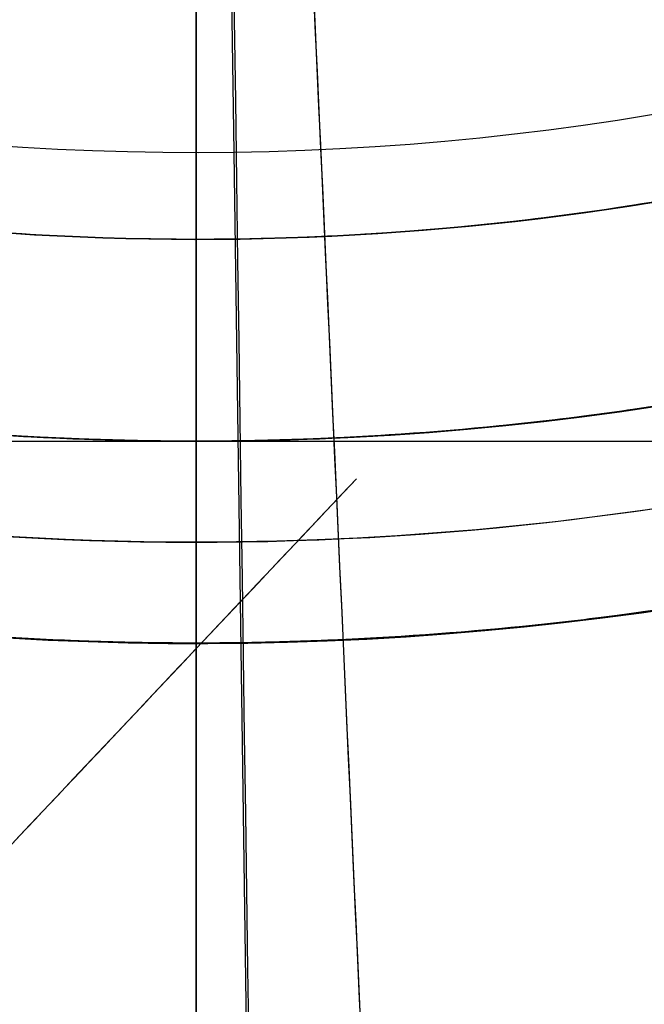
# Model space of a CAD drawing. Header units: millimetres. Extents: x -232 to 244, y -194 to 282.
# Tile 15 of 43: x 6.96 to 8.5, y 33.61 to 36.04. Entities that reach past the tile are written whole.
import ezdxf

# ---------------------------------------------------------------- set-up
doc = ezdxf.new("R2010")
doc.units = ezdxf.units.MM
for name, color, linetype, true_color in [('BOMBILLA', 7, 'Continuous', 0xfff700), ('COTA', 252, 'Continuous', 0x696969), ('NEGRO', 7, 'Continuous', 0x171717), ('PANTALLA', 7, 'Continuous', 0xffffff), ('SUJECIÓN', 7, 'Continuous', 0xc8c8c8)]:
    doc.layers.add(name, color=color, linetype=linetype, true_color=true_color)

# ---------------------------------------------------------------- blocks, each defined once
blk = doc.blocks.new('DOME M 29917')
at = {"layer": 'BOMBILLA'}
for p, q in [((0.08147124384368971, -48.44930202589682, -1067.610001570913), (0.0933084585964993, -49.28465116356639, -1067.614019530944)), ((0.09330845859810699, -49.28465116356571, -1067.614019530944), (0.1328903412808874, -52.06599040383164, -1070.110622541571))]:
    blk.add_line(p, q, dxfattribs=at)
at = {"layer": 'BOMBILLA', "extrusion": (0, -0.004809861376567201, 0.9999884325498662)}
for centre, radius, start, end in [((-0.003053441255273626, -47.61884386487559, -1126.138929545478), 24.05871559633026, 180.8118392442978, 0.8118392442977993), ((-0.003053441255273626, -47.61884386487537, -1086.918757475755), 11.54495412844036, 180.8118392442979, 0.8118392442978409), ((-0.003053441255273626, -47.61884386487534, -1083.511406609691), 10.49541284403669, 180.8118392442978, 0.8118392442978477), ((-0.003053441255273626, -47.61884386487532, -1080.292123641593), 9.639743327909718, 180.811839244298, 0.8118392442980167)]:
    blk.add_arc(centre, radius, start, end, dxfattribs=at)
at = {"layer": 'BOMBILLA', "extrusion": (3.755855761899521e-17, 0.004809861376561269, -0.9999884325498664)}
blk.add_arc((0.00305344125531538, -47.61884386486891, 1111.492284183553), 19.08658103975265, 179.1881607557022, 359.1881607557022, dxfattribs=at)
at = {"layer": 'BOMBILLA', "extrusion": (-0.9998996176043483, -0.01416862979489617, -6.81499335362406e-05)}
blk.add_arc((42.19744141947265, -1126.35489945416, 0.6777547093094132), 24.05871559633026, 269.7244418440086, 37.22632483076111, dxfattribs=at)
at = {"layer": 'BOMBILLA', "extrusion": (-2.484171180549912e-16, -0.004809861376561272, 0.9999884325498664)}
blk.add_arc((-0.003053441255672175, -47.61884386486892, -1089.276567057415), 11.54495412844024, 180.8118392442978, 0.8118392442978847, dxfattribs=at)
at = {"layer": 'BOMBILLA', "extrusion": (9.047657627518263e-21, -0.004809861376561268, 0.9999884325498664)}
for centre, radius, start, end in [((-0.003053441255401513, -47.61884386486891, -1084.560947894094), 11.54495412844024, 180.8118392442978, 0.8118392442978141), ((-0.003053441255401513, -47.61884386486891, -1081.386524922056), 10.33394495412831, 180.8118392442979, 0.811839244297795), ((-0.003053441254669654, -47.61884386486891, -1079.30122234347), 10.22080713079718, 180.8118392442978, 0.8118392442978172), ((-0.003053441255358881, -47.61884386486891, -1077.280542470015), 10.22080713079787, 180.8118392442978, 0.8118392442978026), ((-0.003053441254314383, -47.61884386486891, -1079.45601971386), 10.16488332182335, 180.8118392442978, 0.8118392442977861), ((-0.003053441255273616, -47.61884386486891, -1077.910249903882), 9.77023221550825, 180.8118392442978, 0.8118392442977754), ((-0.003053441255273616, -47.61884386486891, -1075.889570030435), 9.77023221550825, 180.8118392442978, 0.8118392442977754), ((-0.003053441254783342, -47.61884386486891, -1071.402656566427), 10.18944498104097, 180.8118392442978, 0.8118392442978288), ((-0.003053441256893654, -47.61884386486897, -1071.831535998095), 9.84430798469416, 180.8118392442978, 0.8118392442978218), ((-0.003053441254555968, -47.61884386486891, -1070.028837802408), 9.675882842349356, 180.8118392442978, 0.8118392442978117)]:
    blk.add_arc(centre, radius, start, end, dxfattribs=at)
at = {"layer": 'BOMBILLA', "extrusion": (2.77532489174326e-16, -0.004809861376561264, 0.9999884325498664)}
blk.add_arc((-0.003053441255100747, -47.61884386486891, -1083.523901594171), 10.33394495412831, 180.8118392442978, 0.811839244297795, dxfattribs=at)
at = {"layer": 'BOMBILLA', "extrusion": (0, -0.004809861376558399, 0.9999884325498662)}
for centre, radius, start, end in [((-0.003053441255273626, -47.6188438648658, -1082.455213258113), 10.33394495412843, 180.8118392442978, 0.8118392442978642), ((-0.003053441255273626, -47.61884386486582, -1078.271443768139), 9.639743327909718, 180.8118392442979, 0.8118392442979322), ((-0.003053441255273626, -47.61884386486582, -1076.250763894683), 9.639743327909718, 180.811839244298, 0.8118392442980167), ((-0.003053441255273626, -47.61884386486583, -1072.243531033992), 9.666004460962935, 180.811839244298, 0.8118392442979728)]:
    blk.add_arc(centre, radius, start, end, dxfattribs=at)
at = {"layer": 'BOMBILLA', "extrusion": (-9.047657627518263e-21, 0.004809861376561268, -0.9999884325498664)}
for centre, radius, start, end in [((0.003053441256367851, -47.61884386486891, 1079.15351506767), 10.17055395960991, 179.1881607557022, 359.1881607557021), ((0.003053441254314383, -47.61884386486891, 1077.435339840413), 10.16488332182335, 179.1881607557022, 359.1881607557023), ((0.003053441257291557, -47.61884386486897, 1078.616094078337), 9.757000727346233, 179.1881607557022, 359.1881607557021), ((0.003053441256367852, -47.61884386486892, 1077.132835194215), 10.17055395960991, 179.1881607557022, 359.1881607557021), ((0.003053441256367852, -47.61884386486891, 1075.112155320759), 10.17055395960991, 179.1881607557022, 359.1881607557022), ((0.003053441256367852, -47.61884386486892, 1073.091475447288), 10.17055395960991, 179.1881607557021, 359.1881607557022), ((0.003053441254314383, -47.61884386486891, 1075.414659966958), 10.16488332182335, 179.1881607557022, 359.1881607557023), ((0.003053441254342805, -47.61884386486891, 1073.393980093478), 10.16488332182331, 179.1881607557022, 359.1881607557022), ((0.003053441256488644, -47.61884386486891, 1074.216520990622), 9.481350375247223, 179.1881607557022, 359.1881607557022), ((0.003053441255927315, -47.61884386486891, 1071.251354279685), 10.13637100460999, 179.1881607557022, 359.1881607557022), ((0.003053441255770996, -47.61884386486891, 1071.579225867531), 10.11302918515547, 179.1881607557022, 359.1881607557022), ((0.003053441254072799, -47.61884386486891, 1072.588181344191), 9.783261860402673, 179.1881607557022, 359.1881607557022), ((0.003053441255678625, -47.61884386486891, 1069.847813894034), 9.594591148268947, 179.1881607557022, 359.1881607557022), ((0.003053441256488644, -47.61884386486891, 1070.250237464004), 9.335477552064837, 179.1881607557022, 359.1881607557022), ((0.003053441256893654, -47.61884386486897, 1067.364617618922), 6.800995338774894, 179.1881607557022, 359.1881607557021)]:
    blk.add_arc(centre, radius, start, end, dxfattribs=at)
at = {"layer": 'BOMBILLA', "extrusion": (-5.870895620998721e-16, -0.004809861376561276, 0.9999884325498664)}
blk.add_arc((-0.003053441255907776, -47.61884386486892, -1079.930929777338), 9.77023221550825, 180.8118392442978, 0.8118392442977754, dxfattribs=at)
at = {"layer": 'BOMBILLA', "extrusion": (-5.878937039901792e-16, 0.00480986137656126, -0.9999884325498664)}
for centre in [(0.003053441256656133, -47.61884386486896, 1080.636773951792), (0.003053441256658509, -47.61884386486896, 1076.595414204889)]:
    blk.add_arc(centre, 9.757000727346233, 179.1881607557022, 359.1881607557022, dxfattribs=at)
at = {"layer": 'BOMBILLA', "extrusion": (-5.612042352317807e-16, -0.004809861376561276, 0.9999884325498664)}
for centre, radius, end in [((-0.00305344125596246, -47.61884386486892, -1075.25986259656), 10.22080713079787, 0.8118392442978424), ((-0.003053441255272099, -47.61884386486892, -1073.239182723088), 10.22080713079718, 0.8118392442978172)]:
    blk.add_arc(centre, radius, 180.8118392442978, end, dxfattribs=at)
at = {"layer": 'BOMBILLA', "extrusion": (0, -0.004809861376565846, 0.9999884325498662)}
blk.add_arc((-0.003053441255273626, -47.61884386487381, -1070.27103963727), 9.433681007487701, 180.811839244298, 0.8118392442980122, dxfattribs=at)
at = {"layer": 'NEGRO', "extrusion": (0, 0, -1)}
for centre, radius, start, end in [((1.891820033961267e-13, -42.5, 1143.34864560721), 208.2, 67.15076736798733, 247.1507673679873), ((1.891820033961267e-13, -42.5, 1142.34864560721), 212.2, 270.0000000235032, 89.99999998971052), ((1.891820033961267e-13, -42.5, 1145.34864560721), 211, 270.0000000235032, 89.99999998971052), ((1.891820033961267e-13, -42.5, 1139.34864560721), 211, 270.0000000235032, 89.99999998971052), ((1.891820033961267e-13, -42.5, 1143.34864560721), 211, 270, 90), ((1.891820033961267e-13, -42.5, 1137.34864560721), 211, 270, 90), ((1.891820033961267e-13, -42.5, 1145.34864560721), 207.2, 270.0000000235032, 89.99999998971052), ((1.891820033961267e-13, -42.5, 1139.34864560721), 207.2, 270.0000000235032, 89.99999998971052), ((1.891820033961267e-13, -42.5, 1142.34864560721), 206, 270.0000000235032, 89.99999998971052), ((1.891820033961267e-13, -42.49999999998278, 1137.34864560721), 205.9999999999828, 270.0000000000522, 90), ((1.891820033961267e-13, -42.5, 1143.34864560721), 208.2, 247.1507673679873, 67.15076736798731), ((1.891820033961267e-13, -42.5, 32.99999999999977), 42.5, 269.9999999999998, 90), ((1.891820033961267e-13, -42.5), 42.5, 270, 90), ((1.891820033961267e-13, -42.5, 16.49999999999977), 42.5, 270.0000000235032, 89.99999998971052), ((1.891820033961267e-13, -42.5, 16.49999999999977), 42.5, 90, 270.0000000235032), ((1.891820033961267e-13, -42.5), 42.5, 90.00000000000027, 270.0000000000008), ((1.891820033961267e-13, -42.5, 32.99999999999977), 42.5, 90.0000000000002, 270.0000000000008), ((1.891820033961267e-13, -42.5), 41.5, 270, 90), ((1.891820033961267e-13, -42.5, 16.49999999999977), 41.5, 270.0000000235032, 89.99999998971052), ((1.891820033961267e-13, -42.5, 16.49999999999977), 41.5, 90, 270.0000000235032), ((1.891820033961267e-13, -42.5, 32.99999999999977), 41.5, 90.0000000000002, 270.0000000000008), ((1.891820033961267e-13, -42.5), 41.5, 90.0000000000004, 270.0000000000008), ((1.891820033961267e-13, -42.5, 1024.784428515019), 21.75, 275.2103209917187, 95.21032099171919), ((1.900701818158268e-13, -42.50000000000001, 1024.784428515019), 20.94999999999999, 95.21032099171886, 275.2103209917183), ((-6.276579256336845e-11, -42.49999999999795, 1039.58442851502), 17.50000000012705, 331.655069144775, 115.0196723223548), ((1.927347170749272e-13, -42.49999999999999, 1072.08442851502), 17.50000000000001, 43.3373707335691, 223.3373707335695), ((1.891820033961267e-13, -42.5, 1076.58442851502), 17.49999999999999, 43.33737073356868, 223.3373707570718), ((2.823359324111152e-10, -42.50000000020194, 1354.478937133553), 12.50000000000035, 54.35397233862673, 234.3539723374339), ((1.891820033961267e-13, -42.5, 1353.9798111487), 12.47044917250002, 54.35397233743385, 234.3539723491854), ((-2.594280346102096e-11, -42.49999999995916, 1353.480685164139), 12.44089834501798, 54.35397233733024, 234.3539723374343), ((1.891820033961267e-13, -42.5, 1061.58442851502), 12.24999999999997, 43.3373707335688, 223.3373707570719), ((1.909583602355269e-13, -42.50000000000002, 1015.584428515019), 11.75000000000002, 275.210320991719, 95.21032099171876), ((1.909583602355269e-13, -42.50000000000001, 1014.784428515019), 11.75000000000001, 275.210320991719, 95.21032099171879), ((1.918465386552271e-13, -42.5, 1072.08442851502), 17.5, 223.3373707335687, 43.33737073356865), ((1.891820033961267e-13, -42.5, 1076.58442851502), 17.49999999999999, 223.3373707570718, 43.33737072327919), ((1.891820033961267e-13, -42.5, 1014.784428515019), 11.75, 95.21032099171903, 275.2103209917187), ((1.891820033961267e-13, -42.5, 1015.584428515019), 11.75, 95.21032099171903, 275.2103209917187), ((1.891820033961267e-13, -42.5, 1353.9798111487), 12.47044917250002, 234.353972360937, 54.35397232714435), ((3.692424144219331e-11, -42.50000000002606, 1353.480685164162), 12.44089834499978, 234.35397233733, 54.35397233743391), ((1.891820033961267e-13, -42.5, 1363.44729121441), 7.999999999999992, 285.6763330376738, 105.6763330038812), ((1.874056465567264e-13, -42.49999999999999, 1372.19729121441), 7.999999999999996, 285.6763330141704, 105.6763330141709), ((1.891820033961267e-13, -42.5, 1061.58442851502), 12.24999999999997, 223.3373707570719, 43.33737072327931), ((1.909583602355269e-13, -42.50000000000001, 934.2844285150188), 7.500000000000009, 286.5217527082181, 106.5217527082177), ((1.891820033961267e-13, -42.5, 935.0344285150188), 7.500000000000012, 286.5217527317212, 106.5217526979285), ((1.891820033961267e-13, -42.5, 921.2500000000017), 8, 270, 90.00000002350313), ((1.891820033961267e-13, -42.5, 921.2500000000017), 8, 90.00000002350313, 269.9999999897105), ((1.891820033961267e-13, -42.5, 912.2500000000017), 7.75, 270, 90.00000002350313), ((1.891820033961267e-13, -42.5, 912.2500000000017), 7.75, 90.00000002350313, 269.9999999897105), ((1.900701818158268e-13, -42.5, 1372.19729121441), 7.999999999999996, 105.6763330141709, 285.6763330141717), ((1.891820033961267e-13, -42.5, 1363.44729121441), 7.999999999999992, 105.6763330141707, 285.6763330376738), ((1.891820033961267e-13, -42.5, 35), 7.5, 269.9999999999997, 90), ((1.891820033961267e-13, -42.5, 42.99999999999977), 7.5, 270.0000000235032, 89.99999998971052), ((-1.857181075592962e-12, -42.5, 912.0000000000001), 7.5, 270.0000000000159, 90.0000000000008), ((-1.038342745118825e-10, -42.5, 1231.784428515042), 7.5, 270.0000000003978, 90.0000000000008), ((1.891820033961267e-13, -42.5, 34.99999999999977), 7.5, 90.00000000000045, 270.0000000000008), ((1.891820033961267e-13, -42.5, 42.99999999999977), 7.5, 90, 270.0000000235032), ((2.235545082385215e-12, -42.5, 912.0000000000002), 7.5, 90.00000000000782, 270), ((1.042126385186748e-10, -42.5, 1231.784428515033), 7.5, 90.00000000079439, 270), ((1.882938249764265e-13, -42.5, 934.2844285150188), 7.500000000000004, 106.5217527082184, 286.5217527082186), ((1.891820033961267e-13, -42.5, 935.0344285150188), 7.500000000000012, 106.521752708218, 286.5217527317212), ((1.891820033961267e-13, -42.5, 971.7844285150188), 6.999999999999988, 246.0640295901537, 66.06402961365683), ((1.927347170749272e-13, -42.49999999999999, 935.7844285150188), 6.999999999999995, 246.0640295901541, 66.0640295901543), ((1.70530256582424e-13, -42.50000000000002, 1022.784428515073), 7.000000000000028, 223.3373707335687, 43.33737073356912), ((1.474376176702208e-12, -42.50000000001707, 933.8854199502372), 17.49999999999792, 177.3958580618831, 357.3958580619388), ((1.891820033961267e-13, -42.5, 1141.34864560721), 210.5, 180.0000000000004, 4.138800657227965e-13), ((1.891820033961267e-13, -42.4999999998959, 1007.784428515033), 12.5, 180.0000000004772, 7.490842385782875e-13), ((1.891820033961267e-13, -42.5, 1139.34864560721), 211, 180.0999999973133, 270.0000000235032), ((1.891820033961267e-13, -42.5, 1145.34864560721), 211, 180.0999999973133, 270.0000000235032), ((1.891820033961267e-13, -42.5, 1142.34864560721), 212.2, 180.0999999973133, 270.0000000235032), ((1.891820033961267e-13, -42.5, 1142.34864560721), 206, 180.0999999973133, 270.0000000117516), ((1.891820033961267e-13, -42.5, 1145.34864560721), 207.2, 180.0999999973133, 270.0000000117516), ((1.891820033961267e-13, -42.5, 1139.34864560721), 207.2, 180.0999999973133, 270.0000000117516), ((1.749711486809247e-13, -42.50000000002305, 1137.34864560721), 205.999999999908, 180.099999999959, 270.0000000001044), ((1.749711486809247e-13, -42.4999999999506, 1137.34864560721), 211.0000000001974, 180.099999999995, 270.0000000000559), ((1.749711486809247e-13, -42.4999999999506, 1143.34864560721), 211.0000000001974, 180.099999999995, 270.0000000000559), ((1.891820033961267e-13, -42.5, 1011.28442851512), 12.5, 189.2068962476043, 350.7931037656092), ((1.891820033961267e-13, -42.5, 1235.28442851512), 7.5, 270, 344.5339900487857), ((1.891820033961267e-13, -42.5, 1235.28442851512), 7.5, 195.4660099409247, 269.9999999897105), ((-1.84714465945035e-11, -42.49999999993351, 1354.697291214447), 8.000000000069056, 195.6763330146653, 285.676333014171), ((-3.416289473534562e-11, -42.49999999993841, 1051.08442851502), 12.24999999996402, 223.3373707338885, 299.1615672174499)]:
    blk.add_arc(centre, radius, start, end, dxfattribs=at)
at = {"layer": 'NEGRO'}
for centre, radius, start, end in [((-1.891820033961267e-13, -42.5, -1147.34864560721), 212.2, 90.00000000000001, 270), ((-1.891820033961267e-13, -42.5, -1137.34864560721), 212.2, 89.9999999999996, 270), ((-1.891820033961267e-13, -42.5, -1147.34864560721), 211, 90.00000000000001, 270), ((-1.891820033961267e-13, -42.5, -1141.34864560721), 211, 90.00000000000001, 270), ((-1.891820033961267e-13, -42.5, -1143.34864560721), 210.5, 292.8492326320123, 112.8492326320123), ((-1.891820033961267e-13, -42.5, -1147.34864560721), 207.2, 90.00000000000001, 270), ((-1.891820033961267e-13, -42.5, -1143.34864560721), 207.2, 89.9999999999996, 270), ((-1.891820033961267e-13, -42.5, -1141.34864560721), 207.2, 90.00000000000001, 270), ((-1.891820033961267e-13, -42.5, -1137.34864560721), 207.2, 89.9999999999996, 270), ((-1.891820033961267e-13, -42.5, -1147.34864560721), 206, 90.00000000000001, 270), ((-1.891820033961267e-13, -42.5, -1143.34864560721), 210.5, 112.8492326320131, 292.8492326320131), ((-1.891820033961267e-13, -42.5, -32.99999999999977), 41.5, 89.9999999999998, 270), ((-1.891820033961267e-13, -42.49999999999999, -34.99999999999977), 40.50000000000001, 90.00000000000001, 270), ((-1.891820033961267e-13, -42.5, -34), 40.5, 90.00000000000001, 270), ((-1.891820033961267e-13, -42.5, -33.99999999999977), 40.5, 270.0000000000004, 90.0000000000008), ((-1.891820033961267e-13, -42.50000000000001, -35), 40.50000000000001, 270.0000000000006, 90.0000000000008), ((-1.900701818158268e-13, -42.50000000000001, -1079.784428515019), 21.75, 84.78967900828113, 264.7896790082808), ((-1.891820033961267e-13, -42.5, -1052.284428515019), 21.75, 84.78967900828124, 264.7896790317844), ((-1.891820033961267e-13, -42.5, -1024.784428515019), 21.75, 264.7896790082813, 84.78967900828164), ((-1.891820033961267e-13, -42.5, -1079.784428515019), 21.75, 264.7896790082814, 84.78967900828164), ((-1.891820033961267e-13, -42.5, -1052.284428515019), 21.75, 264.7896790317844, 84.78967899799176), ((-1.900701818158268e-13, -42.50000000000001, -1024.784428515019), 20.94999999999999, 84.78967900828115, 264.7896790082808), ((-1.891820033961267e-13, -42.5, -1079.784428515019), 20.95, 84.789679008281, 264.7896790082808), ((-1.891820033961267e-13, -42.5, -1052.284428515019), 20.94999999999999, 84.78967900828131, 264.7896790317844), ((-1.891820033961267e-13, -42.5, -1079.784428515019), 20.95, 264.7896790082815, 84.78967900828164), ((-1.891820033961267e-13, -42.5, -1052.284428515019), 20.94999999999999, 264.7896790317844, 84.78967899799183), ((-1.989519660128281e-13, -42.49999999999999, -1081.08442851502), 18.59999999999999, 316.6626292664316, 136.6626292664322), ((-1.891820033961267e-13, -42.5, -1060.33442851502), 18.59999999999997, 316.6626292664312, 136.6626292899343), ((-1.829647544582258e-13, -42.50000000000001, -1081.08442851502), 17.50000000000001, 316.662629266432, 136.6626292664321), ((7.631228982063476e-12, -42.50000000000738, -1033.08442851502), 17.30000000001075, 316.6626292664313, 136.6626292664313), ((-1.723066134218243e-13, -42.50000000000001, -1081.08442851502), 18.59999999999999, 136.6626292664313, 316.6626292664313), ((-1.891820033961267e-13, -42.5, -1060.33442851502), 18.59999999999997, 136.6626292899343, 316.6626292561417), ((-2.042810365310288e-13, -42.49999999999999, -1072.08442851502), 12.24999999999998, 316.6626292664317, 136.6626292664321), ((-1.874056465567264e-13, -42.5, -1081.08442851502), 17.5, 136.6626292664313, 316.6626292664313), ((-8.01048116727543e-12, -42.49999999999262, -1033.08442851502), 17.30000000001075, 136.6626292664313, 316.6626292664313), ((2.815632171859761e-10, -42.49999999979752, -1354.478937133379), 12.50000000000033, 125.646027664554, 305.6460276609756), ((-1.767475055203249e-13, -42.50000000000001, -1072.08442851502), 12.24999999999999, 136.6626292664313, 316.6626292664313), ((1.857181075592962e-12, -42.5, -912.5000000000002), 8, 90.00000000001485, 269.9999999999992), ((-2.235545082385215e-12, -42.5, -912.5000000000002), 8, 270.0000000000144, 90), ((-1.891820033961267e-13, -42.5, -1372.44729121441), 7.749999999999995, 74.32366700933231, 254.3236669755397), ((-1.891820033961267e-13, -42.5, -51), 7.5, 89.99999999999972, 270), ((-1.874056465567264e-13, -42.49999999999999, -935.7844285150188), 7.500000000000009, 73.478247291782, 253.4782472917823), ((1.038342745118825e-10, -42.5, -1238.784428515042), 7.5, 90.00000000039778, 270.0000000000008), ((-1.891820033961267e-13, -42.5, -1372.69729121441), 7.500000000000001, 74.32366698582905, 254.3236669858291), ((-1.891820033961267e-13, -42.5, -50.99999999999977), 7.5, 270.0000000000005, 90.0000000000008), ((-1.042126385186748e-10, -42.5, -1238.784428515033), 7.5, 270.0000000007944, 90), ((-1.891820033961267e-13, -42.5, -1372.44729121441), 7.749999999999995, 254.3236669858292, 74.32366700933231), ((-1.909583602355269e-13, -42.50000000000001, -1372.69729121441), 7.500000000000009, 254.3236669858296, 74.32366698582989), ((-1.918465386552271e-13, -42.50000000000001, -935.7844285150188), 7.500000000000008, 253.4782472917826, 73.47824729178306), ((-1.865174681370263e-13, -42.5, -1007.784428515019), 6.999999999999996, 113.935970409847, 293.9359704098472), ((3.382183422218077e-11, -42.49999999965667, -930.7963955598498), 20.00000000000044, 174.2647512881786, 354.2647512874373), ((-1.891820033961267e-13, -42.5, -931.2941550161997), 19.95271867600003, 174.2647512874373, 354.2647512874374), ((-6.893063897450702e-11, -42.50000000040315, -931.7919144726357), 19.90543735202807, 174.2647512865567, 354.2647512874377), ((-1.891820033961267e-13, -42.5, -934.3836505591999), 17.45797310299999, 182.6041419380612, 2.604141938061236), ((6.916955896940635e-11, -42.50000000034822, -934.8818811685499), 17.4159462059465, 182.6041419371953, 2.604141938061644), ((-1.891820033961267e-13, -42.5, -1141.34864560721), 208.2, 180, 0), ((-1.891820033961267e-13, -42.4999999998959, -1014.784428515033), 12.5, 180.0000000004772, 359.9999999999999), ((-1.891820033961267e-13, -42.49999999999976, -930.0000000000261), 7.999999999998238, 179.9999999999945, 270), ((-2.235545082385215e-12, -42.5, -930.0000000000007), 8, 270.0000000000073, 0), ((-2.319655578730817e-11, -42.49999999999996, -1147.34864560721), 205.9999999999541, 270.0000000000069, 359.900000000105), ((-7.259348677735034e-11, -42.4999999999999, -1143.34864560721), 207.1999999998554, 269.9999999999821, 359.8999999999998), ((-1.088880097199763e-10, -42.49999999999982, -1147.34864560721), 207.1999999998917, 270.0000000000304, 359.9000000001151), ((-7.259348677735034e-11, -42.4999999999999, -1137.34864560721), 207.1999999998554, 269.9999999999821, 359.8999999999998), ((-1.088880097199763e-10, -42.49999999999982, -1141.34864560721), 207.1999999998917, 270.0000000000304, 359.9000000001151), ((4.922195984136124e-11, -42.50000000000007, -1141.34864560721), 211.0000000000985, 269.9999999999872, 359.9000000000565), ((4.922195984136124e-11, -42.50000000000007, -1147.34864560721), 211.0000000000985, 269.9999999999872, 359.9000000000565), ((-2.033928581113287e-13, -42.50000000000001, -1137.34864560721), 212.1999999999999, 270.0000000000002, 359.9000000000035), ((-2.886579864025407e-13, -42.49999999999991, -1147.34864560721), 212.2, 270.0000000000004, 359.9000000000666)]:
    blk.add_arc(centre, radius, start, end, dxfattribs=at)
at = {"layer": 'NEGRO', "extrusion": (1, 0, 0)}
blk.add_arc((-42.5, -1046.224997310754), 116.5, 92.3736359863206, 93.93757230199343, dxfattribs=at)
at = {"layer": 'NEGRO', "extrusion": (0.9989672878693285, 0.04543520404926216, -1.965581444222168e-18)}
blk.add_arc((-42.45610973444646, -1141.3486456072, -1.930996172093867), 208.2, 91.44493087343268, 94.82161598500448, dxfattribs=at)
at = {"layer": 'NEGRO', "extrusion": (0.9989672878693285, 0.04543520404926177, -1.876606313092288e-18)}
blk.add_arc((-42.45610973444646, -1141.3486456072, -1.93099617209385), 207.2, 91.45190600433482, 94.82161598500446, dxfattribs=at)
at = {"layer": 'NEGRO'}
for points, weights in [([(-1.679495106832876e-13, -0.5857864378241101, -34.4142135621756), (-83.8284271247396, -0.5857864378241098, -34.41421356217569), (-83.8284271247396, -84.41421356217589, -34.41421356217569), (-1.679495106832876e-13, -84.4142135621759, -34.4142135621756)], [0.816490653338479, 0.2721635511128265, 0.2721635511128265, 0.816490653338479]), ([(-1.679495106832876e-13, -84.4142135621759, -34.4142135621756), (83.82842712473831, -84.41421356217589, -34.41421356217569), (83.8284271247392, -0.5857864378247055, -34.41421356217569), (1.298688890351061e-13, -0.5857864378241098, -34.41421356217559)], [0.816490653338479, 0.2721635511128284, 0.2721635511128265, 0.8164906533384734]), ([(-1.679495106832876e-13, -1.292893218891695, -33.70710678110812), (-82.41421356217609, -1.292893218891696, -33.70710678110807), (-82.41421356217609, -83.70710678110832, -33.70710678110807), (-1.679495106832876e-13, -83.7071067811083, -33.70710678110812)], [0.816490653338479, 0.2721635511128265, 0.2721635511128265, 0.816490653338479]), ([(1.248445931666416e-13, -83.7071067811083, -33.70710678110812), (82.4142135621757, -83.70710678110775, -33.70710678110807), (82.41421356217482, -1.292893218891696, -33.70710678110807), (-1.679495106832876e-13, -1.292893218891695, -33.70710678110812)], [0.8164906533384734, 0.2721635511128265, 0.2721635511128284, 0.816490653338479]), ([(-1.709178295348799, -61.24330021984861, -1017.713360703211), (-39.19577873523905, -57.82494362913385, -1017.713360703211), (-35.77742214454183, -20.33834318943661, -1017.713360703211), (1.70917829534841, -23.75669978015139, -1017.713360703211)], [0.816490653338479, 0.2721635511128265, 0.2721635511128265, 0.816490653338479]), ([(1.70917829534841, -23.75669978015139, -1017.713360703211), (39.19577873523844, -27.17505637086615, -1017.713360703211), (35.77742214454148, -64.66165681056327, -1017.713360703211), (-1.709178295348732, -61.24330021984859, -1017.713360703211)], [0.816490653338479, 0.2721635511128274, 0.2721635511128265, 0.816490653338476]), ([(13.4555177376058, -55.19641848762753, -1033.08442851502), (38.8483547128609, -28.28538301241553, -1033.08442851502), (11.93731923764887, -2.892546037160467, -1033.08442851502), (-13.45551773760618, -29.80358151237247, -1033.08442851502)], [1, 0.333333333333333, 0.333333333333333, 1]), ([(-1.657807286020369, -60.6799521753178, -1018.279046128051), (-38.0177116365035, -57.36433760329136, -1018.279046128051), (-34.70209706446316, -21.00443325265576, -1018.279046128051), (1.657807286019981, -24.3200478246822, -1018.279046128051)], [0.816490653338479, 0.2721635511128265, 0.2721635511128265, 0.816490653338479]), ([(1.657807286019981, -24.3200478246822, -1018.279046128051), (38.01771163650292, -27.63566239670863, -1018.279046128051), (34.70209706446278, -63.99556674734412, -1018.279046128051), (-1.657807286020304, -60.67995217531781, -1018.279046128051)], [0.816490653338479, 0.2721635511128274, 0.2721635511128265, 0.816490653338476]), ([(-13.45551773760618, -29.80358151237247, -1033.08442851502), (-38.84835471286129, -56.71461698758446, -1033.08442851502), (-11.93731923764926, -82.10745396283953, -1033.08442851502), (13.4555177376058, -55.19641848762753, -1033.08442851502)], [1, 0.333333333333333, 0.333333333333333, 1]), ([(5.091276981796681, -47.30405023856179, -1021.58442851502), (-4.516823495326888, -57.48660420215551, -1021.58442851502), (-14.69937745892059, -47.87850372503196, -1021.58442851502), (-5.091276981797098, -37.69594976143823, -1021.58442851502)], [1, 0.333333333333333, 0.333333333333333, 1])]:
    blk.add_rational_spline(points, weights, degree=3, dxfattribs=at)
for points in [[(-2.026520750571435, -49.72102579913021, -1372.69729121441), (2.026520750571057, -35.27897420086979, -1372.69729121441)], [(-0.4988326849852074, -55.7783156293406, -1032.08442851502), (13.22702513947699, -41.23180996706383, -1032.08442851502)], [(-0.4988326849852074, -55.7783156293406, -1027.48185462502), (13.22702513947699, -41.23180996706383, -1027.48185462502)], [(0.3739576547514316, -56.60186709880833, -1032.08442851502), (14.09981547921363, -42.05536143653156, -1032.08442851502)], [(0.3739576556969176, -56.60186709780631, -1027.62356772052), (14.09981547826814, -42.05536143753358, -1027.62356772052)], [(-1.891820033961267e-13, -44.99999999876, -1231.78442851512), (-1.891820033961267e-13, -49.99999999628, -1231.78442851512)], [(-1.891820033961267e-13, -45.52499999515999, -1238.78442851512), (-1.891820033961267e-13, -49.99999999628, -1238.78442851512)], [(-1.891820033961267e-13, -49.99999999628, -50.99999999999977), (-1.891820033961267e-13, -46.49999999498, -50.99999999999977)], [(-1.882938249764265e-13, -46.750000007, -1014.78442851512), (-1.882938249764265e-13, -54.9999999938, -1014.78442851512)], [(-1.891820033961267e-13, -47.00000000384, -912.0000000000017), (-1.891820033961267e-13, -49.99999999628, -912.0000000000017)], [(-1.891820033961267e-13, -49.99999999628, -34.99999999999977), (-1.891820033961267e-13, -47.25000000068, -34.99999999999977)], [(-1.882938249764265e-13, -47.5250000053, -1007.78442851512), (-1.882938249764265e-13, -54.9999999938, -1007.78442851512)], [(-1.918465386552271e-13, -82.99999997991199, -33.99999999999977), (-1.918465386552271e-13, -47.75000002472, -33.99999999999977)], [(-1.918465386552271e-13, -82.99999997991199, -34.99999999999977), (-1.918465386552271e-13, -47.75000002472, -34.99999999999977)], [(-1.891820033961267e-13, -50, -43.49999999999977), (-1.518785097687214e-13, -50, -35)], [(-1.323385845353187e-13, -50, -50.99999999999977), (-1.891820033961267e-13, -50, -48.49999999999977)], [(-2.273736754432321e-13, -50, -912.0000000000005), (-2.176037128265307e-13, -50.5, -912.5000000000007)], [(5.17657028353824e-11, -50, -1231.784428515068), (-2.273736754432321e-13, -50, -1238.78442851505)], [(-7.401264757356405, -58.35784600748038, -1039.58442851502), (0.397251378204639, -50.09306863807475, -1039.58442851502)], [(0.397251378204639, -50.09306863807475, -1050.08442851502), (-4.460897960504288, -55.24167922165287, -1050.08442851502)], [(0.397251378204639, -50.09306863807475, -1039.58442851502), (0.397251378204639, -50.09306863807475, -1050.08442851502)], [(-2.176037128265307e-13, -50.5, -912.5000000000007), (-1.891820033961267e-13, -50.5, -914.5000000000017)], [(-1.891820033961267e-13, -50.5, -919.5000000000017), (-1.212363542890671e-12, -50.5, -930.0000000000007)]]:
    blk.add_open_spline(points, degree=1, dxfattribs=at)
for points, knots in [([(-0.4988326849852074, -55.7783156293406, -1024.92630056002), (-0.2512245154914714, -55.51590334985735, -1024.717030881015), (0.1365561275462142, -55.10493790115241, -1024.429061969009), (0.548889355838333, -54.66795190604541, -1024.179996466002), (0.829234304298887, -54.37084556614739, -1024.022597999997), (0.986037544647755, -54.20466730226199, -1023.941533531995), (1.381215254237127, -53.78586252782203, -1023.751434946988), (1.792803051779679, -53.34966653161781, -1023.581477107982), (2.301706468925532, -52.81033656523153, -1023.418439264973), (2.525961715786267, -52.57267344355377, -1023.356118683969), (2.676832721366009, -52.41278209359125, -1023.316250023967), (2.763337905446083, -52.32110489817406, -1023.294686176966), (3.095423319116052, -51.96916461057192, -1023.21575008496), (3.515009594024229, -51.52449192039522, -1023.134221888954), (4.041423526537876, -50.9666045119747, -1023.062197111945), (4.274935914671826, -50.71913077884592, -1023.036277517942), (4.432367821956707, -50.55228626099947, -1023.020097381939), (4.523954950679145, -50.45522327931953, -1023.011515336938), (5.140277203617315, -49.80205207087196, -1022.957977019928), (5.730830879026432, -49.17619010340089, -1022.934182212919), (6.364096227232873, -48.50506279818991, -1022.934182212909)], [1, 1, 1, 1, 1.125, 1.1875, 1.1875, 1.25, 1.25, 1.375, 1.4375, 1.46875, 1.46875, 1.5, 1.5, 1.625, 1.6875, 1.71875, 1.71875, 1.75, 1.75, 2, 2, 2, 2]), ([(7.236886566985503, -49.32861426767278, -1023.215917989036), (6.63670149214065, -49.96468348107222, -1023.215917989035), (6.033311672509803, -50.60414271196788, -1023.249599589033), (5.148195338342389, -51.54218828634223, -1023.359952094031), (4.854911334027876, -51.85257166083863, -1023.406786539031), (4.414199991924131, -52.31965028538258, -1023.49658439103), (4.267163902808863, -52.47556128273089, -1023.529790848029), (3.972298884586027, -52.78826311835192, -1023.603680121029), (3.814735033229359, -52.95536946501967, -1023.647310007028), (2.566271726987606, -54.278489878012, -1024.025262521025), (1.431579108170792, -55.48101209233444, -1024.587676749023), (0.3739576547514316, -56.60186709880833, -1025.62902482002)], [1.280320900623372, 1.280320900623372, 1.280320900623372, 1.280320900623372, 1.530320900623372, 1.530320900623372, 1.655320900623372, 1.655320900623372, 1.717820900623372, 1.717820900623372, 1.780320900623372, 1.780320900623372, 2.280320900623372, 2.280320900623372, 2.280320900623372, 2.280320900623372]), ([(-2.500000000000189, -49.571067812, -45.99999999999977), (-2.500000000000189, -49.571067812, -45.84570728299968), (-2.485678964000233, -49.576467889, -45.68641165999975), (-2.438929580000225, -49.592668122, -45.44470107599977), (-2.419142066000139, -49.599418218, -45.36368592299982), (-2.370641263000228, -49.615618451, -45.20174944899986), (-2.336555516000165, -49.626806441, -45.10790413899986), (-2.280533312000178, -49.644931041, -44.97311416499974), (-2.247890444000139, -49.655356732, -44.90288074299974), (-2.190536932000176, -49.673040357, -44.79450488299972), (-2.170020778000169, -49.679275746, -44.75787916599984), (-2.125955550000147, -49.69242822, -44.68388171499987), (-2.091032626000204, -49.702623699, -44.6295262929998), (-2.022001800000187, -49.722521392, -44.52644690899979), (-1.917352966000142, -49.75237633, -44.38208142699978), (-1.695308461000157, -49.806280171, -44.15964542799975), (-1.62497048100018, -49.822038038, -44.09839341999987), (-1.529534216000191, -49.842359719, -44.02207577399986), (-1.499380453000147, -49.848581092, -43.99923094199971), (-1.442932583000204, -49.8599188, -43.95814688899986), (-1.429483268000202, -49.862608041, -43.94852192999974), (-1.318485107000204, -49.883580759, -43.87408001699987), (-1.244939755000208, -49.896281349, -43.83048526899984), (-1.100698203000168, -49.919120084, -43.75386273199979), (-1.041274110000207, -49.927801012, -43.72552848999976), (-0.6423014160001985, -49.979371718, -43.55930181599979), (-0.3121700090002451, -50, -43.49999999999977), (-1.891820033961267e-13, -50, -43.49999999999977)], [0, 0, 0, 0, 0.125, 0.125, 0.1875, 0.1875, 0.25, 0.25, 0.3125, 0.3125, 0.34375, 0.34375, 0.375, 0.375, 0.5, 0.5, 0.5625, 0.5625, 0.59375, 0.59375, 0.625, 0.625, 0.6875, 0.6875, 0.75, 0.75, 1, 1, 1, 1]), ([(-1.891820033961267e-13, -50, -48.49999999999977), (-0.1559658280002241, -50, -48.49999999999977), (-0.3161857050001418, -49.994852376, -48.48536316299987), (-0.5581389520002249, -49.979409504, -48.43828459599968), (-0.6390467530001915, -49.972974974, -48.41841228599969), (-0.8004205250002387, -49.957532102, -48.36989993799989), (-0.8924179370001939, -49.947034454, -48.3364598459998), (-1.028786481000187, -49.92942257, -48.27970453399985), (-1.099332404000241, -49.919309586, -48.24680569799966), (-1.207535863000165, -49.902179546, -48.18941180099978), (-1.243997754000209, -49.896142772, -48.16893972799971), (-1.31747404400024, -49.883415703, -48.12510990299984), (-1.366972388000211, -49.874367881, -48.09338688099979), (-1.490341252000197, -49.851070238, -48.01072058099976), (-1.608439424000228, -49.827338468, -47.92714086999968), (-1.847816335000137, -49.769272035, -47.68769432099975), (-1.911017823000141, -49.752773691, -47.61387533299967), (-1.986483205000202, -49.732311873, -47.51839723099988), (-2.008409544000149, -49.72620555, -47.48907896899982), (-2.04659595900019, -49.715421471, -47.43614416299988), (-2.051386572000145, -49.714048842, -47.42963828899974), (-2.127063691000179, -49.69224304, -47.3167422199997), (-2.170962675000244, -49.679073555, -47.24242147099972), (-2.247529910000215, -49.655470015, -47.09786126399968), (-2.274790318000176, -49.64678659, -47.04062948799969), (-2.442001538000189, -49.592701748, -46.63868616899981), (-2.500000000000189, -49.571067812, -46.30877878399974), (-2.500000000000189, -49.571067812, -45.99999999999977)], [9.283185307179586, 9.283185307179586, 9.283185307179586, 9.283185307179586, 9.408185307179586, 9.408185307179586, 9.470685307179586, 9.470685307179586, 9.533185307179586, 9.533185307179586, 9.595685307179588, 9.595685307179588, 9.626935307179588, 9.626935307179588, 9.658185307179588, 9.658185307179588, 9.783185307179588, 9.783185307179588, 9.845685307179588, 9.845685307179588, 9.876935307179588, 9.876935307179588, 9.908185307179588, 9.908185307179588, 9.970685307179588, 9.970685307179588, 10.03318530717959, 10.03318530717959, 10.28318530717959, 10.28318530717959, 10.28318530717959, 10.28318530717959]), ([(-1.891820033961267e-13, -50, -43.49999999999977), (0.1559240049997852, -50, -43.49999999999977), (0.3160979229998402, -49.994855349, -43.51462896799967), (0.5579803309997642, -49.979421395, -43.56167993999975), (0.6388642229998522, -49.97299058, -43.5815404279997), (0.800190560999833, -49.957556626, -43.63002336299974), (0.8928451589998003, -49.946976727, -43.66372745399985), (1.027806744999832, -49.92955164, -43.71987825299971), (1.097966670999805, -49.919492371, -43.75253162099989), (1.206024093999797, -49.90238338, -43.80975637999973), (1.242509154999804, -49.896343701, -43.83020543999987), (1.316163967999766, -49.883590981, -43.87407670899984), (1.365551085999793, -49.874573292, -43.90567755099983), (1.441014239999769, -49.86033807, -43.95619396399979), (1.498785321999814, -49.848845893, -43.99743909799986), (1.625708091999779, -49.821857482, -44.09903161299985), (1.686745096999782, -49.808332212, -44.15127630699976), (1.847360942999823, -49.76939376, -44.31176249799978), (1.910897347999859, -49.75280962, -44.38596465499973), (1.98667785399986, -49.732261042, -44.48185283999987), (2.0086779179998, -49.726132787, -44.5112810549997), (2.046960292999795, -49.715318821, -44.56437308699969), (2.051914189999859, -49.713898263, -44.57112647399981), (2.127169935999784, -49.692209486, -44.6834614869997), (2.170851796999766, -49.679105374, -44.75741044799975), (2.247087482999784, -49.655607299, -44.90126246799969), (2.274041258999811, -49.647025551, -44.95772099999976), (2.441831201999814, -49.592770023, -45.36030712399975), (2.499999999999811, -49.571067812, -45.69077555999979), (2.499999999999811, -49.571067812, -45.99999999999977)], [1, 1, 1, 1, 1.124999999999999, 1.124999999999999, 1.187499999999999, 1.187499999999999, 1.249999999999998, 1.249999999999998, 1.312499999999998, 1.312499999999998, 1.343749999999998, 1.343749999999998, 1.374999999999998, 1.374999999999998, 1.437499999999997, 1.437499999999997, 1.499999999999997, 1.499999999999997, 1.562499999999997, 1.562499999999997, 1.593749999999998, 1.593749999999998, 1.624999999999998, 1.624999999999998, 1.687499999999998, 1.687499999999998, 1.749999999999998, 1.749999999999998, 2, 2, 2, 2]), ([(2.499999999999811, -49.571067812, -45.99999999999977), (2.499999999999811, -49.571067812, -46.15457989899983), (2.485625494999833, -49.57648987, -46.31419692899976), (2.438682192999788, -49.592756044, -46.55641047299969), (2.418811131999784, -49.599533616, -46.63759657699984), (2.370100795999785, -49.61579979, -46.79987430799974), (2.33564697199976, -49.627103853, -46.89444007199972), (2.27981090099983, -49.645161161, -47.02846102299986), (2.247308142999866, -49.6555376, -47.09827561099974), (2.190259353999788, -49.673123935, -47.2059911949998), (2.169860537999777, -49.679322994, -47.2423915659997), (2.126065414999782, -49.692395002, -47.31593214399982), (2.091462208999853, -49.702498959, -47.36981807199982), (2.050059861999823, -49.71443563, -47.4316834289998), (2.012465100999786, -49.725264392, -47.48547155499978), (1.911447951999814, -49.75266388, -47.61338409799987), (1.840159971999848, -49.771131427, -47.69536935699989), (1.695485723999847, -49.806221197, -47.84005275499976), (1.626217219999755, -49.821745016, -47.90053418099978), (1.531008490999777, -49.841999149, -47.97678176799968), (1.500704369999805, -49.84824526, -47.99978510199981), (1.443459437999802, -49.85972695, -48.04148938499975), (1.428836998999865, -49.86263741, -48.0519379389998), (1.316694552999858, -49.883803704, -48.12706684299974), (1.242744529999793, -49.896568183, -48.17076972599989), (1.098579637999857, -49.919404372, -48.24717109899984), (1.040551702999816, -49.927901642, -48.27479944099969), (0.641853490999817, -49.979400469, -48.44077643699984), (0.3119674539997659, -50, -48.49999999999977), (-1.891820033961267e-13, -50, -48.49999999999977)], [5.141592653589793, 5.141592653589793, 5.141592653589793, 5.141592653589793, 5.266592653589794, 5.266592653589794, 5.329092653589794, 5.329092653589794, 5.391592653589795, 5.391592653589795, 5.454092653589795, 5.454092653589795, 5.485342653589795, 5.485342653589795, 5.516592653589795, 5.516592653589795, 5.579092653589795, 5.579092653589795, 5.641592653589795, 5.641592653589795, 5.704092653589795, 5.704092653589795, 5.735342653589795, 5.735342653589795, 5.766592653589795, 5.766592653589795, 5.829092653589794, 5.829092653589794, 5.891592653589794, 5.891592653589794, 6.141592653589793, 6.141592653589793, 6.141592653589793, 6.141592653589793]), ([(-2.500000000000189, -50.099342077, -917.0000000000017), (-2.500000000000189, -50.099342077, -916.8455887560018), (-2.48565668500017, -50.104370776, -916.6862265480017), (-2.438883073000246, -50.119456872, -916.4444956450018), (-2.419089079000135, -50.125742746, -916.3634868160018), (-2.370586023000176, -50.140828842, -916.2015872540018), (-2.336161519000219, -50.151351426, -916.1069488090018), (-2.280851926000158, -50.1680215, -915.9738881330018), (-2.248507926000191, -50.177672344, -915.9041645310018), (-2.191393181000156, -50.194122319, -915.7960661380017), (-2.17092143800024, -50.199934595, -915.7594520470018), (-2.126851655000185, -50.212217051, -915.6853285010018), (-2.092521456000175, -50.221572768, -915.6317751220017), (-2.019743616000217, -50.24114074, -915.5229754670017), (-1.917698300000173, -50.268250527, -915.3823542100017), (-1.694484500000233, -50.31885814, -915.1588567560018), (-1.623863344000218, -50.333632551, -915.0974431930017), (-1.52825046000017, -50.352651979, -915.0210825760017), (-1.498078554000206, -50.358468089, -914.9982568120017), (-1.441684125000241, -50.369052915, -914.9572660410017), (-1.428366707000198, -50.371542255, -914.9477462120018), (-1.317544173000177, -50.391115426, -914.8735039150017), (-1.244143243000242, -50.402969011, -914.8300361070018), (-1.100242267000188, -50.424285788, -914.7536468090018), (-1.041271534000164, -50.432353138, -914.7255258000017), (-0.6421125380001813, -50.480672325, -914.5592295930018), (-0.3119822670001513, -50.5, -914.5000000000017), (-1.891820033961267e-13, -50.5, -914.5000000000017)], [0, 0, 0, 0, 0.124999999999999, 0.124999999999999, 0.187499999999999, 0.187499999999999, 0.249999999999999, 0.249999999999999, 0.312499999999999, 0.312499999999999, 0.343749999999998, 0.343749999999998, 0.374999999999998, 0.374999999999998, 0.499999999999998, 0.499999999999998, 0.562499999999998, 0.562499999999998, 0.593749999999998, 0.593749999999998, 0.624999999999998, 0.624999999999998, 0.687499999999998, 0.687499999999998, 0.749999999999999, 0.749999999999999, 1, 1, 1, 1]), ([(-1.891820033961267e-13, -50.5, -919.5000000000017), (-0.1556764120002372, -50.5, -919.5000000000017), (-0.3156313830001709, -50.495189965, -919.4854177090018), (-0.5572449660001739, -50.480759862, -919.4384850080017), (-0.6380491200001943, -50.474747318, -919.4186719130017), (-0.7992375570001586, -50.460317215, -919.3702953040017), (-0.8906222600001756, -50.450570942, -919.3371601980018), (-1.027913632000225, -50.433988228, -919.2801138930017), (-1.098761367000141, -50.424493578, -919.2470911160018), (-1.207198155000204, -50.408446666, -919.1895995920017), (-1.243701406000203, -50.402796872, -919.1691097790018), (-1.317192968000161, -50.390895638, -919.1252842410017), (-1.367260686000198, -50.382334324, -919.0931875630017), (-1.487370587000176, -50.361122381, -919.0127354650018), (-1.607004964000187, -50.338645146, -918.9283421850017), (-1.846601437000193, -50.284392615, -918.6890249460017), (-1.90998778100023, -50.268954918, -918.6151123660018), (-1.985836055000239, -50.24976809, -918.5192483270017), (-2.007908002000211, -50.2440341, -918.4897610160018), (-2.046416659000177, -50.233889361, -918.4364056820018), (-2.051650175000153, -50.232490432, -918.4292560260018), (-2.127103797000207, -50.212207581, -918.3166603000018), (-2.170910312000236, -50.199954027, -918.2425045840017), (-2.247371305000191, -50.177983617, -918.0981764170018), (-2.274617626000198, -50.169897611, -918.0410060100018), (-2.441876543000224, -50.119500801, -917.6391405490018), (-2.500000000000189, -50.099342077, -917.3091047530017), (-2.500000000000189, -50.099342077, -917.0000000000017)], [8.283185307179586, 8.283185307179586, 8.283185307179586, 8.283185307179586, 8.408185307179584, 8.408185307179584, 8.470685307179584, 8.470685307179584, 8.533185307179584, 8.533185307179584, 8.595685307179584, 8.595685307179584, 8.626935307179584, 8.626935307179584, 8.658185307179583, 8.658185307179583, 8.783185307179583, 8.783185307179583, 8.845685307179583, 8.845685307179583, 8.876935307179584, 8.876935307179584, 8.908185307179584, 8.908185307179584, 8.970685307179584, 8.970685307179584, 9.033185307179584, 9.033185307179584, 9.283185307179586, 9.283185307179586, 9.283185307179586, 9.283185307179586]), ([(-1.891820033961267e-13, -50.5, -914.5000000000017), (0.1560348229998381, -50.5, -914.5000000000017), (0.3163838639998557, -50.495166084, -914.5146496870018), (0.5586051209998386, -50.480664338, -914.5618190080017), (0.639614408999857, -50.474621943, -914.5817334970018), (0.8012099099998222, -50.460120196, -914.6303624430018), (0.8934168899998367, -50.450253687, -914.6639202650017), (1.029858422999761, -50.433732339, -914.7207777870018), (1.100254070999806, -50.424282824, -914.7536578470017), (1.207990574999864, -50.408325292, -914.8108422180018), (1.244256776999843, -50.402708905, -914.8312141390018), (1.317271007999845, -50.39088171, -914.8747696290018), (1.366808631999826, -50.382412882, -914.9065164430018), (1.487169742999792, -50.361162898, -914.9871030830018), (1.612011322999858, -50.337545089, -915.0763766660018), (1.846500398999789, -50.284398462, -915.3110171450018), (1.909155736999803, -50.269165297, -915.3839128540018), (1.984899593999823, -50.250039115, -915.4795306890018), (2.007103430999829, -50.244284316, -915.5091452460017), (2.046155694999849, -50.234015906, -915.5632122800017), (2.052173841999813, -50.232413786, -915.5714856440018), (2.128115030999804, -50.212000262, -915.6849298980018), (2.171980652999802, -50.199706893, -915.7593737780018), (2.248231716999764, -50.177751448, -915.9035933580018), (2.274913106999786, -50.169809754, -915.9596452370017), (2.441944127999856, -50.119475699, -916.3612577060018), (2.499999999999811, -50.099342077, -916.6910720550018), (2.499999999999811, -50.099342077, -917.0000000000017)], [5.141592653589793, 5.141592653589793, 5.141592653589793, 5.141592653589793, 5.266592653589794, 5.266592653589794, 5.329092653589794, 5.329092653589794, 5.391592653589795, 5.391592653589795, 5.454092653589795, 5.454092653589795, 5.485342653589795, 5.485342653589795, 5.516592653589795, 5.516592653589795, 5.641592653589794, 5.641592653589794, 5.704092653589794, 5.704092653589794, 5.735342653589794, 5.735342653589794, 5.766592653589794, 5.766592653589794, 5.829092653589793, 5.829092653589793, 5.891592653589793, 5.891592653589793, 6.141592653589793, 6.141592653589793, 6.141592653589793, 6.141592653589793]), ([(2.499999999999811, -50.099342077, -917.0000000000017), (2.499999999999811, -50.099342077, -917.1544872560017), (2.485642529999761, -50.104376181, -917.3139344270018), (2.438817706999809, -50.119478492, -917.5557981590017), (2.419001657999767, -50.125771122, -917.6368521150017), (2.370443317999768, -50.140873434, -917.7988417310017), (2.336305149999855, -50.151308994, -917.8927481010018), (2.280277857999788, -50.168193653, -918.0274501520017), (2.247659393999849, -50.177899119, -918.0975800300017), (2.190408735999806, -50.194352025, -918.2057251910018), (2.169937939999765, -50.200152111, -918.2422615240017), (2.125990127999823, -50.212383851, -918.3160586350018), (2.091412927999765, -50.221800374, -918.3698994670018), (2.021452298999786, -50.240613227, -918.4743988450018), (1.915718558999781, -50.268722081, -918.6198188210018), (1.693760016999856, -50.319010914, -918.8417721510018), (1.623527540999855, -50.333701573, -918.9028265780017), (1.528373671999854, -50.352629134, -918.9788182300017), (1.498334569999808, -50.358420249, -919.0015493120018), (1.442157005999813, -50.368966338, -919.0423979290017), (1.429169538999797, -50.371397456, -919.0516999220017), (1.317779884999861, -50.391079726, -919.1263698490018), (1.243999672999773, -50.40299442, -919.1700614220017), (1.099366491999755, -50.424410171, -919.2467966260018), (1.03958470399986, -50.432573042, -919.2752394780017), (0.6410683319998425, -50.480735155, -919.4409522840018), (0.3115109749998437, -50.5, -919.5000000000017), (-1.891820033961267e-13, -50.5, -919.5000000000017)], [6.141592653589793, 6.141592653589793, 6.141592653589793, 6.141592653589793, 6.266592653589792, 6.266592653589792, 6.329092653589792, 6.329092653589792, 6.391592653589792, 6.391592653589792, 6.454092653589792, 6.454092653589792, 6.485342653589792, 6.485342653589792, 6.516592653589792, 6.516592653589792, 6.641592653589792, 6.641592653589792, 6.704092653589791, 6.704092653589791, 6.735342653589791, 6.735342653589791, 6.766592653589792, 6.766592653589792, 6.829092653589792, 6.829092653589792, 6.891592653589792, 6.891592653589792, 7.141592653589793, 7.141592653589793, 7.141592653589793, 7.141592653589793])]:
    blk.add_open_spline(points, degree=3, knots=knots, dxfattribs=at)
at = {"layer": 'PANTALLA', "extrusion": (0.9215298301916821, 0.3883075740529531, 0)}
for radius in [210.5, 210.5, 208.2, 208.2]:
    blk.add_circle((-39.16501778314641, -1143.34864560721, -16.50307189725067), radius, dxfattribs=at)
at = {"layer": 'PANTALLA', "extrusion": (0, 0, -1)}
for centre, radius, start, end in [((1.891820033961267e-13, -42.5, 1143.34864560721), 210.5, 337.1507673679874, 157.1507673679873), ((1.891820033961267e-13, -42.5, 1143.34864560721), 210.5, 337.1507673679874, 157.1507673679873), ((1.891820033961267e-13, -42.5, 1143.34864560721), 208.2, 337.1507673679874, 157.1507673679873), ((1.891820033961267e-13, -42.5, 1143.34864560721), 208.2, 337.1507673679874, 157.1507673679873), ((1.891820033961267e-13, -42.5, 1141.34864560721), 210.5, 270, 89.99999999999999), ((1.891820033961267e-13, -42.5, 1141.34864560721), 210.5, 270, 89.99999999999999), ((1.891820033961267e-13, -42.5, 1141.34864560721), 208.2, 270, 89.99999999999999), ((1.891820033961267e-13, -42.5, 1141.34864560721), 208.2, 270, 89.99999999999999)]:
    blk.add_arc(centre, radius, start, end, dxfattribs=at)
at = {"layer": 'PANTALLA'}
for centre, radius, start, end in [((-1.891820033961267e-13, -42.5, -1141.34864560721), 210.5, 270, 89.99999999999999), ((-1.891820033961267e-13, -42.5, -1141.34864560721), 210.5, 270, 89.99999999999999), ((-1.891820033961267e-13, -42.5, -1141.34864560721), 208.2, 270, 89.99999999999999), ((-1.891820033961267e-13, -42.5, -1141.34864560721), 208.2, 270, 89.99999999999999), ((-1.882938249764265e-13, -42.49999999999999, -1143.34864560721), 210.5, 202.8492326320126, 22.84923263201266), ((-1.882938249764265e-13, -42.49999999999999, -1143.34864560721), 210.5, 202.8492326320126, 22.84923263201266), ((-1.882938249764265e-13, -42.49999999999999, -1143.34864560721), 208.2, 202.8492326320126, 22.84923263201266), ((-1.882938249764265e-13, -42.49999999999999, -1143.34864560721), 208.2, 202.8492326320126, 22.84923263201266)]:
    blk.add_arc(centre, radius, start, end, dxfattribs=at)
at = {"layer": 'PANTALLA', "extrusion": (1, 0, 0)}
for radius in [210.5, 210.5, 208.2, 208.2]:
    blk.add_arc((-42.5, -1141.34864560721), radius, 180, 0, dxfattribs=at)
at = {"layer": 'PANTALLA', "extrusion": (-1, 0, 0)}
for radius in [210.5, 210.5, 208.2, 208.2]:
    blk.add_arc((42.5, -1141.34864560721), radius, 0, 180, dxfattribs=at)
at = {"layer": 'PANTALLA', "extrusion": (-0.388307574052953, 0.9215298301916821, -2.722220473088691e-17)}
for radius in [210.5, 210.5, 208.2, 208.2]:
    blk.add_arc((16.50307189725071, -1143.34864560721, -39.16501778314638), radius, 0, 180, dxfattribs=at)
at = {"layer": 'PANTALLA', "extrusion": (0.388307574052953, -0.9215298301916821, -2.722220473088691e-17)}
for radius in [210.5, 210.5, 208.2, 208.2]:
    blk.add_arc((-16.50307189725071, -1143.34864560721, 39.16501778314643), radius, 180, 0, dxfattribs=at)
at = {"layer": 'SUJECIÓN'}
for points in [[(-1.918465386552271e-13, -50, -1.499999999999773), (-1.918465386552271e-13, -46.500000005, -1.499999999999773)], [(-1.918465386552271e-13, -50), (-1.918465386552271e-13, -46.500000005)], [(-36.75000000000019, -50, -1.499999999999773), (36.74999999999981, -50.00000000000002, -1.499999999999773)], [(-36.75000000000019, -50), (36.74999999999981, -50.00000000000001)], [(-1.918465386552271e-13, -50), (-1.918465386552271e-13, -50, -1.499999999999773)]]:
    blk.add_open_spline(points, degree=1, dxfattribs=at)

msp = doc.modelspace()

# ---------------------------------------------------------------- block references
at = {"layer": 'COTA'}
msp.add_blockref('DOME M 29917', (7.392593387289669, 85, 1476.277344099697), dxfattribs=at)

doc.saveas('drawing.dxf')
